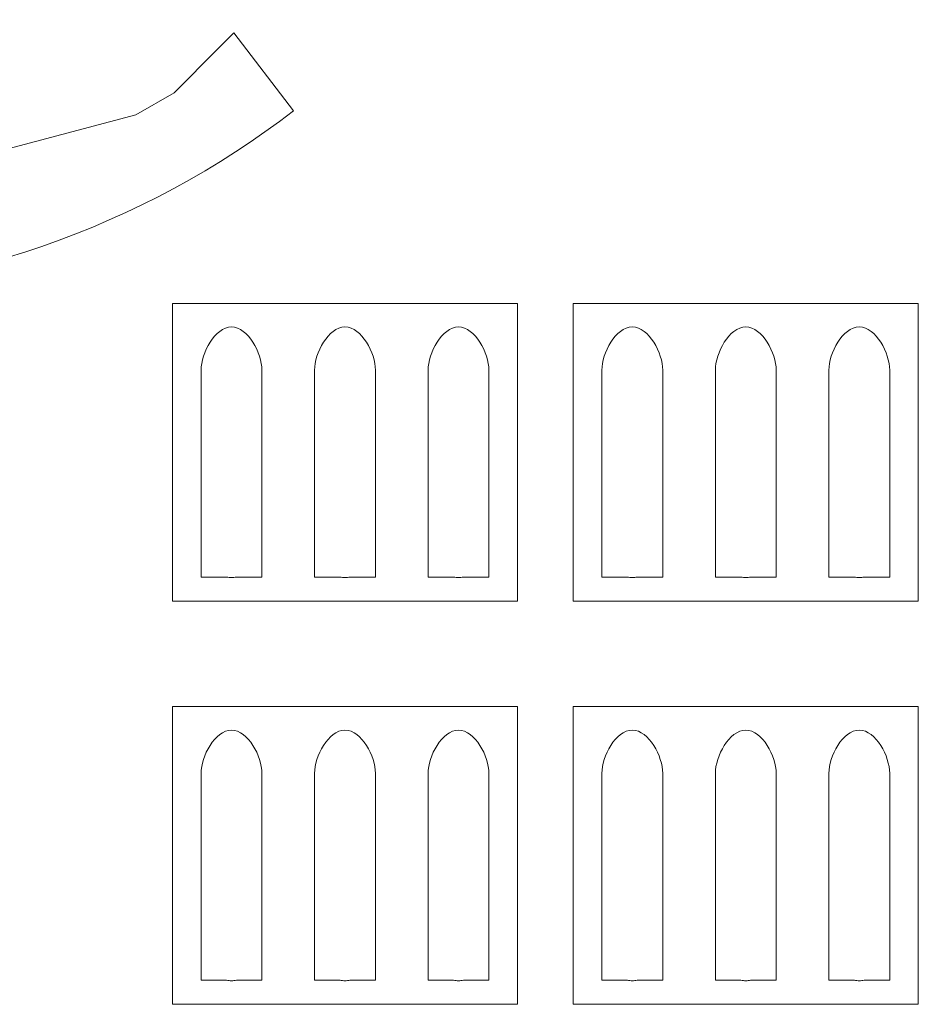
# Model space of a CAD drawing. Header units: millimetres. Extents: x -887 to 979, y -283 to 348.
# Tile 13 of 28: x -464 to -418, y 187 to 238. Entities that reach past the tile are written whole.
import ezdxf

# ---------------------------------------------------------------- set-up
doc = ezdxf.new("R2010")
doc.units = ezdxf.units.MM
doc.header["$MEASUREMENT"] = 0
doc.layers.add('layer 1', color=7, linetype='Continuous')

msp = doc.modelspace()

# ---------------------------------------------------------------- linework, layer by layer
at = {"layer": 'layer 1', "color": 250, "lineweight": 9}
for points, knots in [([(-450.2459, 233.1571), (-450.2459, 233.1571), (-453.3523, 237.2049), (-453.3523, 237.2049), (-453.3523, 237.2049), (-453.3523, 237.2049), (-454.167, 236.391), (-454.167, 236.391), (-454.167, 236.391), (-454.167, 236.391), (-456.4575, 234.0997), (-456.4575, 234.0997), (-456.4575, 234.0997), (-456.4575, 234.0997), (-458.4415, 232.9542), (-458.4415, 232.9542), (-458.4415, 232.9542), (-458.4415, 232.9542), (-465.0097, 231.1943), (-465.0097, 231.1943), (-465.0097, 231.1943), (-465.0097, 231.1943), (-466.045, 235.0579), (-466.045, 235.0579), (-466.045, 235.0579), (-466.045, 235.0579), (-468.1298, 234.4993), (-468.1298, 234.4993), (-468.1298, 234.4993), (-468.6519, 234.3469), (-469.1787, 234.2056), (-469.7101, 234.0759), (-469.7101, 234.0759), (-469.7101, 234.0759), (-471.8405, 233.5051), (-471.8405, 233.5051), (-471.8405, 233.5051), (-471.8405, 233.5051), (-470.8052, 229.6414), (-470.8052, 229.6414), (-470.8052, 229.6414), (-470.8052, 229.6414), (-477.3737, 227.8813), (-477.3737, 227.8813), (-477.3737, 227.8813), (-477.3737, 227.8813), (-479.6648, 227.8813), (-479.6648, 227.8813), (-479.6648, 227.8813), (-479.6648, 227.8813), (-486.2329, 229.6413), (-486.2329, 229.6413), (-486.2329, 229.6413), (-486.2329, 229.6413), (-485.1976, 233.505), (-485.1976, 233.505), (-485.1976, 233.505), (-485.1976, 233.505), (-490.9931, 235.0579), (-490.9931, 235.0579), (-490.9931, 235.0579), (-490.9931, 235.0579), (-492.0284, 231.1942), (-492.0284, 231.1942), (-492.0284, 231.1942), (-492.0284, 231.1942), (-498.5969, 232.9542), (-498.5969, 232.9542), (-498.5969, 232.9542), (-498.5969, 232.9542), (-500.581, 234.0997), (-500.581, 234.0997), (-500.581, 234.0997), (-500.581, 234.0997), (-504.3704, 237.8892), (-504.3704, 237.8892), (-504.3704, 237.8892), (-504.3704, 237.8892), (-507.6219, 233.8593), (-507.6219, 233.8593), (-507.6219, 233.8593), (-499.6554, 227.4315), (-489.521, 223.5831), (-478.4878, 223.5831), (-478.4878, 223.5831), (-467.8624, 223.5831), (-458.0706, 227.1523), (-450.2459, 233.1571)], [0, 0, 0, 0, 0.0434783, 0.0434783, 0.0434783, 0.0434783, 0.0869565, 0.0869565, 0.0869565, 0.0869565, 0.1304348, 0.1304348, 0.1304348, 0.1304348, 0.173913, 0.173913, 0.173913, 0.173913, 0.2173913, 0.2173913, 0.2173913, 0.2173913, 0.2608696, 0.2608696, 0.2608696, 0.2608696, 0.3043478, 0.3043478, 0.3043478, 0.3043478, 0.3478261, 0.3478261, 0.3478261, 0.3478261, 0.3913043, 0.3913043, 0.3913043, 0.3913043, 0.4347826, 0.4347826, 0.4347826, 0.4347826, 0.4782609, 0.4782609, 0.4782609, 0.4782609, 0.5217391, 0.5217391, 0.5217391, 0.5217391, 0.5652174, 0.5652174, 0.5652174, 0.5652174, 0.6086957, 0.6086957, 0.6086957, 0.6086957, 0.6521739, 0.6521739, 0.6521739, 0.6521739, 0.6956522, 0.6956522, 0.6956522, 0.6956522, 0.7391304, 0.7391304, 0.7391304, 0.7391304, 0.7826087, 0.7826087, 0.7826087, 0.7826087, 0.826087, 0.826087, 0.826087, 0.826087, 0.8695652, 0.8695652, 0.8695652, 0.8695652, 0.9130435, 0.9130435, 0.9130435, 0.9130435, 1, 1, 1, 1]), ([(-456.5378, 207.6946), (-456.5378, 207.6946), (-438.6234, 207.6946), (-438.6234, 207.6946), (-438.6234, 207.6946), (-438.6234, 207.6946), (-438.6234, 223.1576), (-438.6234, 223.1576), (-438.6234, 223.1576), (-438.6234, 223.1576), (-456.5378, 223.1576), (-456.5378, 223.1576), (-456.5378, 223.1576), (-456.5378, 223.1576), (-456.5378, 207.6946), (-456.5378, 207.6946)], [0, 0, 0, 0, 0.2, 0.2, 0.2, 0.2, 0.4, 0.4, 0.4, 0.4, 0.6, 0.6, 0.6, 0.6, 1, 1, 1, 1]), ([(-435.7272, 207.6946), (-435.7272, 207.6946), (-417.8128, 207.6946), (-417.8128, 207.6946), (-417.8128, 207.6946), (-417.8128, 207.6946), (-417.8128, 223.1576), (-417.8128, 223.1576), (-417.8128, 223.1576), (-417.8128, 223.1576), (-435.7272, 223.1576), (-435.7272, 223.1576), (-435.7272, 223.1576), (-435.7272, 223.1576), (-435.7272, 207.6946), (-435.7272, 207.6946)], [0, 0, 0, 0, 0.2, 0.2, 0.2, 0.2, 0.4, 0.4, 0.4, 0.4, 0.6, 0.6, 0.6, 0.6, 1, 1, 1, 1]), ([(-453.4735, 221.932), (-452.6049, 221.932), (-451.8943, 220.561), (-451.8943, 219.6926), (-451.8943, 219.6926), (-451.8943, 219.6926), (-451.8943, 214.0828), (-451.8943, 214.0828), (-451.8943, 214.0828), (-451.8943, 214.0828), (-451.8943, 210.4993), (-451.8943, 210.4993), (-451.8943, 210.4993), (-451.8943, 210.4993), (-451.8943, 208.9406), (-451.8943, 208.9406), (-451.8943, 208.9406), (-451.8943, 208.9406), (-453.2208, 208.9406), (-453.2208, 208.9406), (-453.2208, 208.9406), (-453.3032, 208.9272), (-453.3876, 208.9201), (-453.4735, 208.9201), (-453.4735, 208.9201), (-453.4735, 208.9201), (-453.4737, 208.9201), (-453.4737, 208.9201), (-453.4737, 208.9201), (-453.5596, 208.9201), (-453.644, 208.9272), (-453.7263, 208.9406), (-453.7263, 208.9406), (-453.7263, 208.9406), (-455.0529, 208.9406), (-455.0529, 208.9406), (-455.0529, 208.9406), (-455.0529, 208.9406), (-455.0529, 210.4993), (-455.0529, 210.4993), (-455.0529, 210.4993), (-455.0529, 210.4993), (-455.0529, 214.0828), (-455.0529, 214.0828), (-455.0529, 214.0828), (-455.0529, 214.0828), (-455.0529, 219.6926), (-455.0529, 219.6926), (-455.0529, 219.6926), (-455.0529, 220.5614), (-454.3423, 221.932), (-453.4735, 221.932)], [0, 0, 0, 0, 0.0714286, 0.0714286, 0.0714286, 0.0714286, 0.1428571, 0.1428571, 0.1428571, 0.1428571, 0.2142857, 0.2142857, 0.2142857, 0.2142857, 0.2857143, 0.2857143, 0.2857143, 0.2857143, 0.3571429, 0.3571429, 0.3571429, 0.3571429, 0.4285714, 0.4285714, 0.4285714, 0.4285714, 0.5, 0.5, 0.5, 0.5, 0.5714286, 0.5714286, 0.5714286, 0.5714286, 0.6428571, 0.6428571, 0.6428571, 0.6428571, 0.7142857, 0.7142857, 0.7142857, 0.7142857, 0.7857143, 0.7857143, 0.7857143, 0.7857143, 0.8571429, 0.8571429, 0.8571429, 0.8571429, 1, 1, 1, 1]), ([(-447.5806, 221.932), (-446.712, 221.932), (-446.0014, 220.561), (-446.0014, 219.6926), (-446.0014, 219.6926), (-446.0014, 219.6926), (-446.0014, 214.0828), (-446.0014, 214.0828), (-446.0014, 214.0828), (-446.0014, 214.0828), (-446.0014, 210.4993), (-446.0014, 210.4993), (-446.0014, 210.4993), (-446.0014, 210.4993), (-446.0014, 208.9406), (-446.0014, 208.9406), (-446.0014, 208.9406), (-446.0014, 208.9406), (-447.3279, 208.9406), (-447.3279, 208.9406), (-447.3279, 208.9406), (-447.4103, 208.9272), (-447.4947, 208.9201), (-447.5806, 208.9201), (-447.5806, 208.9201), (-447.5806, 208.9201), (-447.5808, 208.9201), (-447.5808, 208.9201), (-447.5808, 208.9201), (-447.6666, 208.9201), (-447.7511, 208.9272), (-447.8334, 208.9406), (-447.8334, 208.9406), (-447.8334, 208.9406), (-449.16, 208.9406), (-449.16, 208.9406), (-449.16, 208.9406), (-449.16, 208.9406), (-449.16, 210.4993), (-449.16, 210.4993), (-449.16, 210.4993), (-449.16, 210.4993), (-449.16, 214.0828), (-449.16, 214.0828), (-449.16, 214.0828), (-449.16, 214.0828), (-449.16, 219.6926), (-449.16, 219.6926), (-449.16, 219.6926), (-449.16, 220.5614), (-448.4494, 221.932), (-447.5806, 221.932)], [0, 0, 0, 0, 0.0714286, 0.0714286, 0.0714286, 0.0714286, 0.1428571, 0.1428571, 0.1428571, 0.1428571, 0.2142857, 0.2142857, 0.2142857, 0.2142857, 0.2857143, 0.2857143, 0.2857143, 0.2857143, 0.3571429, 0.3571429, 0.3571429, 0.3571429, 0.4285714, 0.4285714, 0.4285714, 0.4285714, 0.5, 0.5, 0.5, 0.5, 0.5714286, 0.5714286, 0.5714286, 0.5714286, 0.6428571, 0.6428571, 0.6428571, 0.6428571, 0.7142857, 0.7142857, 0.7142857, 0.7142857, 0.7857143, 0.7857143, 0.7857143, 0.7857143, 0.8571429, 0.8571429, 0.8571429, 0.8571429, 1, 1, 1, 1]), ([(-441.6877, 221.932), (-440.8191, 221.932), (-440.1085, 220.561), (-440.1085, 219.6926), (-440.1085, 219.6926), (-440.1085, 219.6926), (-440.1085, 214.0828), (-440.1085, 214.0828), (-440.1085, 214.0828), (-440.1085, 214.0828), (-440.1085, 210.4993), (-440.1085, 210.4993), (-440.1085, 210.4993), (-440.1085, 210.4993), (-440.1085, 208.9406), (-440.1085, 208.9406), (-440.1085, 208.9406), (-440.1085, 208.9406), (-441.435, 208.9406), (-441.435, 208.9406), (-441.435, 208.9406), (-441.5173, 208.9272), (-441.6018, 208.9201), (-441.6877, 208.9201), (-441.6877, 208.9201), (-441.6877, 208.9201), (-441.6879, 208.9201), (-441.6879, 208.9201), (-441.6879, 208.9201), (-441.7737, 208.9201), (-441.8582, 208.9272), (-441.9405, 208.9406), (-441.9405, 208.9406), (-441.9405, 208.9406), (-443.2671, 208.9406), (-443.2671, 208.9406), (-443.2671, 208.9406), (-443.2671, 208.9406), (-443.2671, 210.4993), (-443.2671, 210.4993), (-443.2671, 210.4993), (-443.2671, 210.4993), (-443.2671, 214.0828), (-443.2671, 214.0828), (-443.2671, 214.0828), (-443.2671, 214.0828), (-443.2671, 219.6926), (-443.2671, 219.6926), (-443.2671, 219.6926), (-443.2671, 220.5614), (-442.5565, 221.932), (-441.6877, 221.932)], [0, 0, 0, 0, 0.0714286, 0.0714286, 0.0714286, 0.0714286, 0.1428571, 0.1428571, 0.1428571, 0.1428571, 0.2142857, 0.2142857, 0.2142857, 0.2142857, 0.2857143, 0.2857143, 0.2857143, 0.2857143, 0.3571429, 0.3571429, 0.3571429, 0.3571429, 0.4285714, 0.4285714, 0.4285714, 0.4285714, 0.5, 0.5, 0.5, 0.5, 0.5714286, 0.5714286, 0.5714286, 0.5714286, 0.6428571, 0.6428571, 0.6428571, 0.6428571, 0.7142857, 0.7142857, 0.7142857, 0.7142857, 0.7857143, 0.7857143, 0.7857143, 0.7857143, 0.8571429, 0.8571429, 0.8571429, 0.8571429, 1, 1, 1, 1]), ([(-432.6629, 221.932), (-431.7943, 221.932), (-431.0837, 220.561), (-431.0837, 219.6926), (-431.0837, 219.6926), (-431.0837, 219.6926), (-431.0837, 214.0828), (-431.0837, 214.0828), (-431.0837, 214.0828), (-431.0837, 214.0828), (-431.0837, 210.4993), (-431.0837, 210.4993), (-431.0837, 210.4993), (-431.0837, 210.4993), (-431.0837, 208.9406), (-431.0837, 208.9406), (-431.0837, 208.9406), (-431.0837, 208.9406), (-432.4102, 208.9406), (-432.4102, 208.9406), (-432.4102, 208.9406), (-432.4926, 208.9272), (-432.577, 208.9201), (-432.6629, 208.9201), (-432.6629, 208.9201), (-432.6629, 208.9201), (-432.6631, 208.9201), (-432.6631, 208.9201), (-432.6631, 208.9201), (-432.749, 208.9201), (-432.8334, 208.9272), (-432.9157, 208.9406), (-432.9157, 208.9406), (-432.9157, 208.9406), (-434.2423, 208.9406), (-434.2423, 208.9406), (-434.2423, 208.9406), (-434.2423, 208.9406), (-434.2423, 210.4993), (-434.2423, 210.4993), (-434.2423, 210.4993), (-434.2423, 210.4993), (-434.2423, 214.0828), (-434.2423, 214.0828), (-434.2423, 214.0828), (-434.2423, 214.0828), (-434.2423, 219.6926), (-434.2423, 219.6926), (-434.2423, 219.6926), (-434.2423, 220.5614), (-433.5317, 221.932), (-432.6629, 221.932)], [0, 0, 0, 0, 0.0714286, 0.0714286, 0.0714286, 0.0714286, 0.1428571, 0.1428571, 0.1428571, 0.1428571, 0.2142857, 0.2142857, 0.2142857, 0.2142857, 0.2857143, 0.2857143, 0.2857143, 0.2857143, 0.3571429, 0.3571429, 0.3571429, 0.3571429, 0.4285714, 0.4285714, 0.4285714, 0.4285714, 0.5, 0.5, 0.5, 0.5, 0.5714286, 0.5714286, 0.5714286, 0.5714286, 0.6428571, 0.6428571, 0.6428571, 0.6428571, 0.7142857, 0.7142857, 0.7142857, 0.7142857, 0.7857143, 0.7857143, 0.7857143, 0.7857143, 0.8571429, 0.8571429, 0.8571429, 0.8571429, 1, 1, 1, 1]), ([(-426.77, 221.932), (-425.9014, 221.932), (-425.1908, 220.561), (-425.1908, 219.6926), (-425.1908, 219.6926), (-425.1908, 219.6926), (-425.1908, 214.0828), (-425.1908, 214.0828), (-425.1908, 214.0828), (-425.1908, 214.0828), (-425.1908, 210.4993), (-425.1908, 210.4993), (-425.1908, 210.4993), (-425.1908, 210.4993), (-425.1908, 208.9406), (-425.1908, 208.9406), (-425.1908, 208.9406), (-425.1908, 208.9406), (-426.5173, 208.9406), (-426.5173, 208.9406), (-426.5173, 208.9406), (-426.5997, 208.9272), (-426.6841, 208.9201), (-426.77, 208.9201), (-426.77, 208.9201), (-426.77, 208.9201), (-426.7702, 208.9201), (-426.7702, 208.9201), (-426.7702, 208.9201), (-426.856, 208.9201), (-426.9405, 208.9272), (-427.0228, 208.9406), (-427.0228, 208.9406), (-427.0228, 208.9406), (-428.3494, 208.9406), (-428.3494, 208.9406), (-428.3494, 208.9406), (-428.3494, 208.9406), (-428.3494, 210.4993), (-428.3494, 210.4993), (-428.3494, 210.4993), (-428.3494, 210.4993), (-428.3494, 214.0828), (-428.3494, 214.0828), (-428.3494, 214.0828), (-428.3494, 214.0828), (-428.3494, 219.6926), (-428.3494, 219.6926), (-428.3494, 219.6926), (-428.3494, 220.5614), (-427.6388, 221.932), (-426.77, 221.932)], [0, 0, 0, 0, 0.0714286, 0.0714286, 0.0714286, 0.0714286, 0.1428571, 0.1428571, 0.1428571, 0.1428571, 0.2142857, 0.2142857, 0.2142857, 0.2142857, 0.2857143, 0.2857143, 0.2857143, 0.2857143, 0.3571429, 0.3571429, 0.3571429, 0.3571429, 0.4285714, 0.4285714, 0.4285714, 0.4285714, 0.5, 0.5, 0.5, 0.5, 0.5714286, 0.5714286, 0.5714286, 0.5714286, 0.6428571, 0.6428571, 0.6428571, 0.6428571, 0.7142857, 0.7142857, 0.7142857, 0.7142857, 0.7857143, 0.7857143, 0.7857143, 0.7857143, 0.8571429, 0.8571429, 0.8571429, 0.8571429, 1, 1, 1, 1]), ([(-420.8771, 221.932), (-420.0085, 221.932), (-419.2979, 220.561), (-419.2979, 219.6926), (-419.2979, 219.6926), (-419.2979, 219.6926), (-419.2979, 214.0828), (-419.2979, 214.0828), (-419.2979, 214.0828), (-419.2979, 214.0828), (-419.2979, 210.4993), (-419.2979, 210.4993), (-419.2979, 210.4993), (-419.2979, 210.4993), (-419.2979, 208.9406), (-419.2979, 208.9406), (-419.2979, 208.9406), (-419.2979, 208.9406), (-420.6244, 208.9406), (-420.6244, 208.9406), (-420.6244, 208.9406), (-420.7067, 208.9272), (-420.7912, 208.9201), (-420.8771, 208.9201), (-420.8771, 208.9201), (-420.8771, 208.9201), (-420.8773, 208.9201), (-420.8773, 208.9201), (-420.8773, 208.9201), (-420.9631, 208.9201), (-421.0476, 208.9272), (-421.1299, 208.9406), (-421.1299, 208.9406), (-421.1299, 208.9406), (-422.4565, 208.9406), (-422.4565, 208.9406), (-422.4565, 208.9406), (-422.4565, 208.9406), (-422.4565, 210.4993), (-422.4565, 210.4993), (-422.4565, 210.4993), (-422.4565, 210.4993), (-422.4565, 214.0828), (-422.4565, 214.0828), (-422.4565, 214.0828), (-422.4565, 214.0828), (-422.4565, 219.6926), (-422.4565, 219.6926), (-422.4565, 219.6926), (-422.4565, 220.5614), (-421.7459, 221.932), (-420.8771, 221.932)], [0, 0, 0, 0, 0.0714286, 0.0714286, 0.0714286, 0.0714286, 0.1428571, 0.1428571, 0.1428571, 0.1428571, 0.2142857, 0.2142857, 0.2142857, 0.2142857, 0.2857143, 0.2857143, 0.2857143, 0.2857143, 0.3571429, 0.3571429, 0.3571429, 0.3571429, 0.4285714, 0.4285714, 0.4285714, 0.4285714, 0.5, 0.5, 0.5, 0.5, 0.5714286, 0.5714286, 0.5714286, 0.5714286, 0.6428571, 0.6428571, 0.6428571, 0.6428571, 0.7142857, 0.7142857, 0.7142857, 0.7142857, 0.7857143, 0.7857143, 0.7857143, 0.7857143, 0.8571429, 0.8571429, 0.8571429, 0.8571429, 1, 1, 1, 1]), ([(-456.5378, 186.7596), (-456.5378, 186.7596), (-438.6234, 186.7596), (-438.6234, 186.7596), (-438.6234, 186.7596), (-438.6234, 186.7596), (-438.6234, 202.2226), (-438.6234, 202.2226), (-438.6234, 202.2226), (-438.6234, 202.2226), (-456.5378, 202.2226), (-456.5378, 202.2226), (-456.5378, 202.2226), (-456.5378, 202.2226), (-456.5378, 186.7596), (-456.5378, 186.7596)], [0, 0, 0, 0, 0.2, 0.2, 0.2, 0.2, 0.4, 0.4, 0.4, 0.4, 0.6, 0.6, 0.6, 0.6, 1, 1, 1, 1]), ([(-435.7272, 186.7596), (-435.7272, 186.7596), (-417.8128, 186.7596), (-417.8128, 186.7596), (-417.8128, 186.7596), (-417.8128, 186.7596), (-417.8128, 202.2226), (-417.8128, 202.2226), (-417.8128, 202.2226), (-417.8128, 202.2226), (-435.7272, 202.2226), (-435.7272, 202.2226), (-435.7272, 202.2226), (-435.7272, 202.2226), (-435.7272, 186.7596), (-435.7272, 186.7596)], [0, 0, 0, 0, 0.2, 0.2, 0.2, 0.2, 0.4, 0.4, 0.4, 0.4, 0.6, 0.6, 0.6, 0.6, 1, 1, 1, 1]), ([(-453.4735, 200.997), (-452.6049, 200.997), (-451.8943, 199.626), (-451.8943, 198.7576), (-451.8943, 198.7576), (-451.8943, 198.7576), (-451.8943, 193.1478), (-451.8943, 193.1478), (-451.8943, 193.1478), (-451.8943, 193.1478), (-451.8943, 189.5643), (-451.8943, 189.5643), (-451.8943, 189.5643), (-451.8943, 189.5643), (-451.8943, 188.0056), (-451.8943, 188.0056), (-451.8943, 188.0056), (-451.8943, 188.0056), (-453.2208, 188.0056), (-453.2208, 188.0056), (-453.2208, 188.0056), (-453.3032, 187.9922), (-453.3876, 187.9851), (-453.4735, 187.9851), (-453.4735, 187.9851), (-453.4735, 187.9851), (-453.4737, 187.9851), (-453.4737, 187.9851), (-453.4737, 187.9851), (-453.5596, 187.9851), (-453.644, 187.9922), (-453.7263, 188.0056), (-453.7263, 188.0056), (-453.7263, 188.0056), (-455.0529, 188.0056), (-455.0529, 188.0056), (-455.0529, 188.0056), (-455.0529, 188.0056), (-455.0529, 189.5643), (-455.0529, 189.5643), (-455.0529, 189.5643), (-455.0529, 189.5643), (-455.0529, 193.1478), (-455.0529, 193.1478), (-455.0529, 193.1478), (-455.0529, 193.1478), (-455.0529, 198.7576), (-455.0529, 198.7576), (-455.0529, 198.7576), (-455.0529, 199.6264), (-454.3423, 200.997), (-453.4735, 200.997)], [0, 0, 0, 0, 0.0714286, 0.0714286, 0.0714286, 0.0714286, 0.1428571, 0.1428571, 0.1428571, 0.1428571, 0.2142857, 0.2142857, 0.2142857, 0.2142857, 0.2857143, 0.2857143, 0.2857143, 0.2857143, 0.3571429, 0.3571429, 0.3571429, 0.3571429, 0.4285714, 0.4285714, 0.4285714, 0.4285714, 0.5, 0.5, 0.5, 0.5, 0.5714286, 0.5714286, 0.5714286, 0.5714286, 0.6428571, 0.6428571, 0.6428571, 0.6428571, 0.7142857, 0.7142857, 0.7142857, 0.7142857, 0.7857143, 0.7857143, 0.7857143, 0.7857143, 0.8571429, 0.8571429, 0.8571429, 0.8571429, 1, 1, 1, 1]), ([(-447.5806, 200.997), (-446.712, 200.997), (-446.0014, 199.626), (-446.0014, 198.7576), (-446.0014, 198.7576), (-446.0014, 198.7576), (-446.0014, 193.1478), (-446.0014, 193.1478), (-446.0014, 193.1478), (-446.0014, 193.1478), (-446.0014, 189.5643), (-446.0014, 189.5643), (-446.0014, 189.5643), (-446.0014, 189.5643), (-446.0014, 188.0056), (-446.0014, 188.0056), (-446.0014, 188.0056), (-446.0014, 188.0056), (-447.3279, 188.0056), (-447.3279, 188.0056), (-447.3279, 188.0056), (-447.4103, 187.9922), (-447.4947, 187.9851), (-447.5806, 187.9851), (-447.5806, 187.9851), (-447.5806, 187.9851), (-447.5808, 187.9851), (-447.5808, 187.9851), (-447.5808, 187.9851), (-447.6666, 187.9851), (-447.7511, 187.9922), (-447.8334, 188.0056), (-447.8334, 188.0056), (-447.8334, 188.0056), (-449.16, 188.0056), (-449.16, 188.0056), (-449.16, 188.0056), (-449.16, 188.0056), (-449.16, 189.5643), (-449.16, 189.5643), (-449.16, 189.5643), (-449.16, 189.5643), (-449.16, 193.1478), (-449.16, 193.1478), (-449.16, 193.1478), (-449.16, 193.1478), (-449.16, 198.7576), (-449.16, 198.7576), (-449.16, 198.7576), (-449.16, 199.6264), (-448.4494, 200.997), (-447.5806, 200.997)], [0, 0, 0, 0, 0.0714286, 0.0714286, 0.0714286, 0.0714286, 0.1428571, 0.1428571, 0.1428571, 0.1428571, 0.2142857, 0.2142857, 0.2142857, 0.2142857, 0.2857143, 0.2857143, 0.2857143, 0.2857143, 0.3571429, 0.3571429, 0.3571429, 0.3571429, 0.4285714, 0.4285714, 0.4285714, 0.4285714, 0.5, 0.5, 0.5, 0.5, 0.5714286, 0.5714286, 0.5714286, 0.5714286, 0.6428571, 0.6428571, 0.6428571, 0.6428571, 0.7142857, 0.7142857, 0.7142857, 0.7142857, 0.7857143, 0.7857143, 0.7857143, 0.7857143, 0.8571429, 0.8571429, 0.8571429, 0.8571429, 1, 1, 1, 1]), ([(-441.6877, 200.997), (-440.8191, 200.997), (-440.1085, 199.626), (-440.1085, 198.7576), (-440.1085, 198.7576), (-440.1085, 198.7576), (-440.1085, 193.1478), (-440.1085, 193.1478), (-440.1085, 193.1478), (-440.1085, 193.1478), (-440.1085, 189.5643), (-440.1085, 189.5643), (-440.1085, 189.5643), (-440.1085, 189.5643), (-440.1085, 188.0056), (-440.1085, 188.0056), (-440.1085, 188.0056), (-440.1085, 188.0056), (-441.435, 188.0056), (-441.435, 188.0056), (-441.435, 188.0056), (-441.5173, 187.9922), (-441.6018, 187.9851), (-441.6877, 187.9851), (-441.6877, 187.9851), (-441.6877, 187.9851), (-441.6879, 187.9851), (-441.6879, 187.9851), (-441.6879, 187.9851), (-441.7737, 187.9851), (-441.8582, 187.9922), (-441.9405, 188.0056), (-441.9405, 188.0056), (-441.9405, 188.0056), (-443.2671, 188.0056), (-443.2671, 188.0056), (-443.2671, 188.0056), (-443.2671, 188.0056), (-443.2671, 189.5643), (-443.2671, 189.5643), (-443.2671, 189.5643), (-443.2671, 189.5643), (-443.2671, 193.1478), (-443.2671, 193.1478), (-443.2671, 193.1478), (-443.2671, 193.1478), (-443.2671, 198.7576), (-443.2671, 198.7576), (-443.2671, 198.7576), (-443.2671, 199.6264), (-442.5565, 200.997), (-441.6877, 200.997)], [0, 0, 0, 0, 0.0714286, 0.0714286, 0.0714286, 0.0714286, 0.1428571, 0.1428571, 0.1428571, 0.1428571, 0.2142857, 0.2142857, 0.2142857, 0.2142857, 0.2857143, 0.2857143, 0.2857143, 0.2857143, 0.3571429, 0.3571429, 0.3571429, 0.3571429, 0.4285714, 0.4285714, 0.4285714, 0.4285714, 0.5, 0.5, 0.5, 0.5, 0.5714286, 0.5714286, 0.5714286, 0.5714286, 0.6428571, 0.6428571, 0.6428571, 0.6428571, 0.7142857, 0.7142857, 0.7142857, 0.7142857, 0.7857143, 0.7857143, 0.7857143, 0.7857143, 0.8571429, 0.8571429, 0.8571429, 0.8571429, 1, 1, 1, 1]), ([(-432.6629, 200.997), (-431.7943, 200.997), (-431.0837, 199.626), (-431.0837, 198.7576), (-431.0837, 198.7576), (-431.0837, 198.7576), (-431.0837, 193.1478), (-431.0837, 193.1478), (-431.0837, 193.1478), (-431.0837, 193.1478), (-431.0837, 189.5643), (-431.0837, 189.5643), (-431.0837, 189.5643), (-431.0837, 189.5643), (-431.0837, 188.0056), (-431.0837, 188.0056), (-431.0837, 188.0056), (-431.0837, 188.0056), (-432.4102, 188.0056), (-432.4102, 188.0056), (-432.4102, 188.0056), (-432.4926, 187.9922), (-432.577, 187.9851), (-432.6629, 187.9851), (-432.6629, 187.9851), (-432.6629, 187.9851), (-432.6631, 187.9851), (-432.6631, 187.9851), (-432.6631, 187.9851), (-432.749, 187.9851), (-432.8334, 187.9922), (-432.9157, 188.0056), (-432.9157, 188.0056), (-432.9157, 188.0056), (-434.2423, 188.0056), (-434.2423, 188.0056), (-434.2423, 188.0056), (-434.2423, 188.0056), (-434.2423, 189.5643), (-434.2423, 189.5643), (-434.2423, 189.5643), (-434.2423, 189.5643), (-434.2423, 193.1478), (-434.2423, 193.1478), (-434.2423, 193.1478), (-434.2423, 193.1478), (-434.2423, 198.7576), (-434.2423, 198.7576), (-434.2423, 198.7576), (-434.2423, 199.6264), (-433.5317, 200.997), (-432.6629, 200.997)], [0, 0, 0, 0, 0.0714286, 0.0714286, 0.0714286, 0.0714286, 0.1428571, 0.1428571, 0.1428571, 0.1428571, 0.2142857, 0.2142857, 0.2142857, 0.2142857, 0.2857143, 0.2857143, 0.2857143, 0.2857143, 0.3571429, 0.3571429, 0.3571429, 0.3571429, 0.4285714, 0.4285714, 0.4285714, 0.4285714, 0.5, 0.5, 0.5, 0.5, 0.5714286, 0.5714286, 0.5714286, 0.5714286, 0.6428571, 0.6428571, 0.6428571, 0.6428571, 0.7142857, 0.7142857, 0.7142857, 0.7142857, 0.7857143, 0.7857143, 0.7857143, 0.7857143, 0.8571429, 0.8571429, 0.8571429, 0.8571429, 1, 1, 1, 1]), ([(-426.77, 200.997), (-425.9014, 200.997), (-425.1908, 199.626), (-425.1908, 198.7576), (-425.1908, 198.7576), (-425.1908, 198.7576), (-425.1908, 193.1478), (-425.1908, 193.1478), (-425.1908, 193.1478), (-425.1908, 193.1478), (-425.1908, 189.5643), (-425.1908, 189.5643), (-425.1908, 189.5643), (-425.1908, 189.5643), (-425.1908, 188.0056), (-425.1908, 188.0056), (-425.1908, 188.0056), (-425.1908, 188.0056), (-426.5173, 188.0056), (-426.5173, 188.0056), (-426.5173, 188.0056), (-426.5997, 187.9922), (-426.6841, 187.9851), (-426.77, 187.9851), (-426.77, 187.9851), (-426.77, 187.9851), (-426.7702, 187.9851), (-426.7702, 187.9851), (-426.7702, 187.9851), (-426.856, 187.9851), (-426.9405, 187.9922), (-427.0228, 188.0056), (-427.0228, 188.0056), (-427.0228, 188.0056), (-428.3494, 188.0056), (-428.3494, 188.0056), (-428.3494, 188.0056), (-428.3494, 188.0056), (-428.3494, 189.5643), (-428.3494, 189.5643), (-428.3494, 189.5643), (-428.3494, 189.5643), (-428.3494, 193.1478), (-428.3494, 193.1478), (-428.3494, 193.1478), (-428.3494, 193.1478), (-428.3494, 198.7576), (-428.3494, 198.7576), (-428.3494, 198.7576), (-428.3494, 199.6264), (-427.6388, 200.997), (-426.77, 200.997)], [0, 0, 0, 0, 0.0714286, 0.0714286, 0.0714286, 0.0714286, 0.1428571, 0.1428571, 0.1428571, 0.1428571, 0.2142857, 0.2142857, 0.2142857, 0.2142857, 0.2857143, 0.2857143, 0.2857143, 0.2857143, 0.3571429, 0.3571429, 0.3571429, 0.3571429, 0.4285714, 0.4285714, 0.4285714, 0.4285714, 0.5, 0.5, 0.5, 0.5, 0.5714286, 0.5714286, 0.5714286, 0.5714286, 0.6428571, 0.6428571, 0.6428571, 0.6428571, 0.7142857, 0.7142857, 0.7142857, 0.7142857, 0.7857143, 0.7857143, 0.7857143, 0.7857143, 0.8571429, 0.8571429, 0.8571429, 0.8571429, 1, 1, 1, 1]), ([(-420.8771, 200.997), (-420.0085, 200.997), (-419.2979, 199.626), (-419.2979, 198.7576), (-419.2979, 198.7576), (-419.2979, 198.7576), (-419.2979, 193.1478), (-419.2979, 193.1478), (-419.2979, 193.1478), (-419.2979, 193.1478), (-419.2979, 189.5643), (-419.2979, 189.5643), (-419.2979, 189.5643), (-419.2979, 189.5643), (-419.2979, 188.0056), (-419.2979, 188.0056), (-419.2979, 188.0056), (-419.2979, 188.0056), (-420.6244, 188.0056), (-420.6244, 188.0056), (-420.6244, 188.0056), (-420.7067, 187.9922), (-420.7912, 187.9851), (-420.8771, 187.9851), (-420.8771, 187.9851), (-420.8771, 187.9851), (-420.8773, 187.9851), (-420.8773, 187.9851), (-420.8773, 187.9851), (-420.9631, 187.9851), (-421.0476, 187.9922), (-421.1299, 188.0056), (-421.1299, 188.0056), (-421.1299, 188.0056), (-422.4565, 188.0056), (-422.4565, 188.0056), (-422.4565, 188.0056), (-422.4565, 188.0056), (-422.4565, 189.5643), (-422.4565, 189.5643), (-422.4565, 189.5643), (-422.4565, 189.5643), (-422.4565, 193.1478), (-422.4565, 193.1478), (-422.4565, 193.1478), (-422.4565, 193.1478), (-422.4565, 198.7576), (-422.4565, 198.7576), (-422.4565, 198.7576), (-422.4565, 199.6264), (-421.7459, 200.997), (-420.8771, 200.997)], [0, 0, 0, 0, 0.0714286, 0.0714286, 0.0714286, 0.0714286, 0.1428571, 0.1428571, 0.1428571, 0.1428571, 0.2142857, 0.2142857, 0.2142857, 0.2142857, 0.2857143, 0.2857143, 0.2857143, 0.2857143, 0.3571429, 0.3571429, 0.3571429, 0.3571429, 0.4285714, 0.4285714, 0.4285714, 0.4285714, 0.5, 0.5, 0.5, 0.5, 0.5714286, 0.5714286, 0.5714286, 0.5714286, 0.6428571, 0.6428571, 0.6428571, 0.6428571, 0.7142857, 0.7142857, 0.7142857, 0.7142857, 0.7857143, 0.7857143, 0.7857143, 0.7857143, 0.8571429, 0.8571429, 0.8571429, 0.8571429, 1, 1, 1, 1])]:
    msp.add_open_spline(points, degree=3, knots=knots, dxfattribs=at)

doc.saveas('drawing.dxf')
